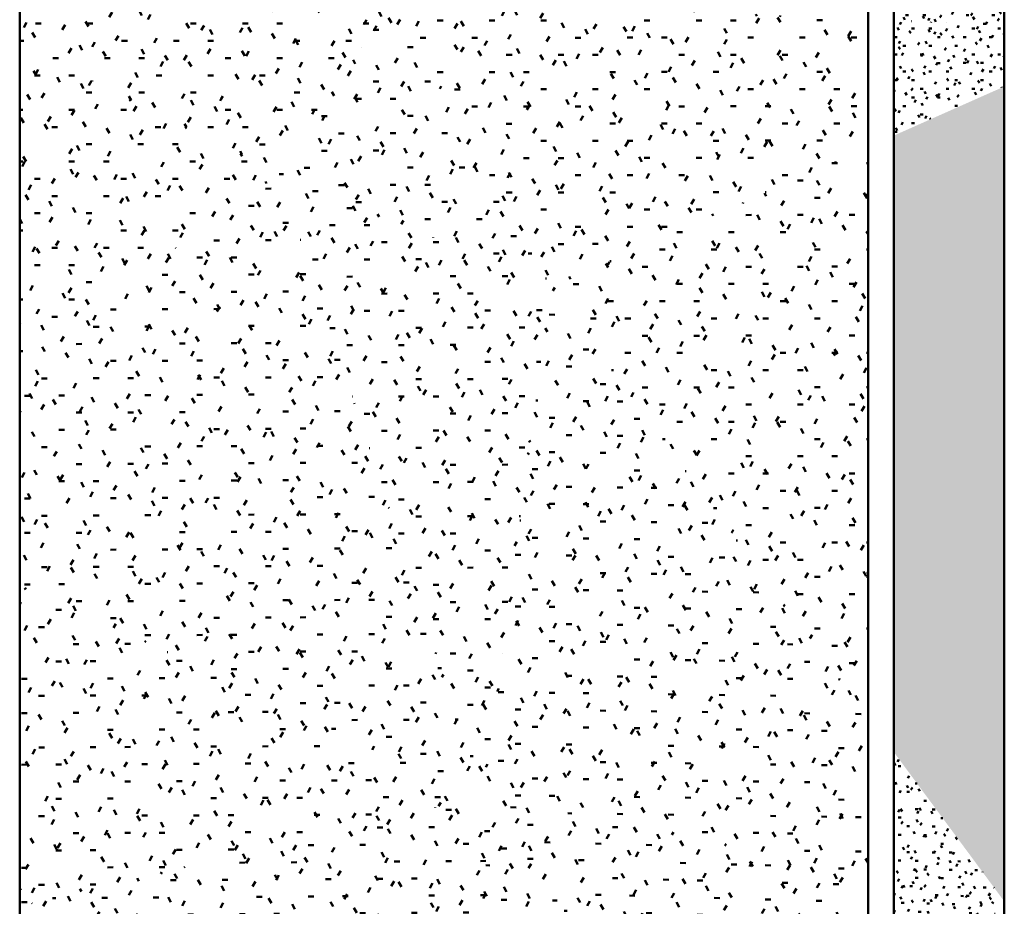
# Model space of a CAD drawing. Header units: millimetres. Extents: x -44271 to 51900, y -56710 to 25730.
# Tile 14 of 61: x -20922 to -15122, y -36189 to -30965. Entities that reach past the tile are written whole.
import ezdxf

# ---------------------------------------------------------------- set-up
doc = ezdxf.new("R2010")
doc.units = ezdxf.units.MM
doc.layers.add('A-DETL-MBND', color=5, linetype='Continuous', lineweight=50)

msp = doc.modelspace()

# ---------------------------------------------------------------- hatches: boundary and pattern name
at = {"layer": 'A-DETL-MBND'}
h = msp.add_hatch(dxfattribs=at)
h.set_pattern_fill('FP_376', color=256, style=0, pattern_type=2)
h.set_pattern_definition([(359.99609, (-7.797, -1.82), (203.170466, 50.786135), [16.762, -135.616, 16.762, -948.297]), (359.99609, (-7.797, -1.82), (203.170466, 50.786135), [-169.139, -135.616, 16.762, -287.994, -507.926]), (359.99609, (-7.797, -1.82), (203.170466, 50.786135), [-609.511, 16.762, -135.616, 16.762, -338.786]), (359.99609, (-7.797, -1.82), (203.170466, 50.786135), [-778.65, -84.824, 16.762, -237.201]), (119.996, (68.39, 23.576), (-145.574016, 150.58396), [16.764, -135.634, 16.764, -948.424]), (119.996, (68.39, 23.576), (-145.574016, 150.58396), [-169.162, -135.634, 16.764, -288.032, -507.993]), (119.996, (68.39, 23.576), (-145.574016, 150.58396), [-609.592, 16.764, -135.634, 16.764, -338.832]), (119.996, (68.39, 23.576), (-145.574016, 150.58396), [-778.754, -84.835, 16.764, -237.233]), (240.002, (93.79, 125.173), (-57.598844, -201.37031), [16.763, -135.626, -965.13]), (240.002, (93.79, 125.173), (-57.598844, -201.37031), [-152.389, 16.763, -135.626, -812.741]), (240.002, (93.79, 125.173), (-57.598844, -201.37031), [-304.778, 16.763, -288.015, -507.963]), (240.002, (93.79, 125.173), (-57.598844, -201.37031), [-609.556, 16.763, -135.626, -355.574]), (240.002, (93.79, 125.173), (-57.598844, -201.37031), [-761.945, 16.763, -84.83, -253.982]), (240.002, (93.79, 125.173), (-57.598844, -201.37031), [-863.538, 16.763, -237.219])])
h.paths.add_polyline_path([(-15121.6, -30996), (-15121.6, -27570.2), (-15771.6, -28161.4), (-15771.6, -30967.9)])
h = msp.add_hatch(dxfattribs=at)
h.set_pattern_fill('FP_600', color=256, style=0, pattern_type=2)
h.set_pattern_definition([(0.00263, (-4.65, 0.65), (406.33334, 101.61865), [33.523, -271.228, 33.523, -1896.562]), (0.00263, (-4.65, 0.65), (406.33334, 101.61865), [-338.273, -271.228, 33.523, -575.978, -1015.834]), (0.00263, (-4.65, 0.65), (406.33334, 101.61865), [-1219.001, 33.523, -271.228, 33.523, -677.561]), (0.00263, (-4.65, 0.65), (406.33334, 101.61865), [-1557.274, -169.644, 33.523, -474.395]), (119.997, (147.73, 51.46), (-291.1419, 301.1371), [33.526, -271.255, -1930.278]), (119.997, (147.73, 51.46), (-291.1419, 301.1371), [-304.781, 33.526, -271.255, -1625.497]), (119.997, (147.73, 51.46), (-291.1419, 301.1371), [-609.562, 33.526, -576.036, -1015.936]), (119.997, (147.73, 51.46), (-291.1419, 301.1371), [-1219.123, 33.526, -271.255, -711.155]), (119.997, (147.73, 51.46), (-291.1419, 301.1371), [-1523.904, 33.526, -169.661, -507.968]), (119.997, (147.73, 51.46), (-291.1419, 301.1371), [-1727.091, 33.526, -474.442]), (240.005, (198.52, 254.66), (-115.19066, -402.757), [33.527, -271.266, -1930.355]), (240.005, (198.52, 254.66), (-115.19066, -402.757), [-304.793, 33.527, -271.266, -1625.562]), (240.005, (198.52, 254.66), (-115.19066, -402.757), [-609.586, 33.527, -576.059, -1015.976]), (240.005, (198.52, 254.66), (-115.19066, -402.757), [-1219.171, 33.527, -271.266, -711.183]), (240.005, (198.52, 254.66), (-115.19066, -402.757), [-1523.964, 33.527, -169.668, -507.988]), (240.005, (198.52, 254.66), (-115.19066, -402.757), [-1727.16, 33.527, -474.461])])
h.paths.add_polyline_path([(-19397, -31861.4), (-18717.1, -30840.3), (-20921.6, -29045.7), (-20921.6, -29915.7), (-20113.4, -30947.1)])
h = msp.add_hatch(dxfattribs=at)
h.set_pattern_fill('FP_602', color=256, style=0, pattern_type=2)
h.set_pattern_definition([(0.0027, (-4.55, 0.66), (406.33423, 101.61908), [33.523, -271.228, 33.523, -1896.565]), (0.0027, (-4.55, 0.66), (406.33423, 101.61908), [-338.273, -271.228, 33.523, -575.979, -1015.836]), (0.0027, (-4.55, 0.66), (406.33423, 101.61908), [-1219.003, 33.523, -271.228, 33.523, -677.562]), (0.0027, (-4.55, 0.66), (406.33423, 101.61908), [-1557.276, -169.645, 33.523, -474.395]), (119.997, (147.82, 51.47), (-291.14275, 301.1366), [33.526, -271.255, -1930.278]), (119.997, (147.82, 51.47), (-291.14275, 301.1366), [-304.781, 33.526, -271.255, -1625.497]), (119.997, (147.82, 51.47), (-291.14275, 301.1366), [-609.561, 33.526, -576.036, -1015.936]), (119.997, (147.82, 51.47), (-291.14275, 301.1366), [-1219.123, 33.526, -271.255, -711.155]), (119.997, (147.82, 51.47), (-291.14275, 301.1366), [-1523.904, 33.526, -169.661, -507.968]), (119.997, (147.82, 51.47), (-291.14275, 301.1366), [-1727.091, 33.526, -474.442]), (240.005, (198.62, 254.67), (-115.1898, -402.7575), [33.527, -271.266, -1930.356]), (240.005, (198.62, 254.67), (-115.1898, -402.7575), [-304.793, 33.527, -271.266, -1625.563]), (240.005, (198.62, 254.67), (-115.1898, -402.7575), [-609.586, 33.527, -576.059, -1015.977]), (240.005, (198.62, 254.67), (-115.1898, -402.7575), [-1219.172, 33.527, -271.266, -711.184]), (240.005, (198.62, 254.67), (-115.1898, -402.7575), [-1523.965, 33.527, -169.668, -507.988]), (240.005, (198.62, 254.67), (-115.1898, -402.7575), [-1727.161, 33.527, -474.461])])
h.paths.add_polyline_path([(-19397, -31861.4), (-20921.6, -29915.7), (-20921.6, -31119.2), (-20228.7, -31456.5)])
h = msp.add_hatch(dxfattribs=at)
h.set_pattern_fill('FP_611', color=256, style=0, pattern_type=2)
h.set_pattern_definition([(0.16906, (23.77, -19.6), (405.6748, 102.67345), [33.468, -270.789, -1926.963]), (0.16906, (23.77, -19.6), (405.6748, 102.67345), [-304.257, 33.468, -270.789, -1622.706]), (0.16906, (23.77, -19.6), (405.6748, 102.67345), [-608.515, 33.468, -575.046, -1014.191]), (0.16906, (23.77, -19.6), (405.6748, 102.67345), [-1217.03, 33.468, -270.789, -709.934]), (0.16906, (23.77, -19.6), (405.6748, 102.67345), [-1521.287, 33.468, -169.37, -507.096]), (0.16906, (23.77, -19.6), (405.6748, 102.67345), [-1724.125, 33.468, -473.627]), (120.028, (175.9, 31.59), (-290.66775, 299.92936), [33.44, -270.557, 33.44, -1891.875]), (120.028, (175.9, 31.59), (-290.66775, 299.92936), [-337.437, -270.557, 33.44, -574.554, -1013.323]), (120.028, (175.9, 31.59), (-290.66775, 299.92936), [-1215.988, 33.44, -270.557, 33.44, -675.887]), (120.028, (175.9, 31.59), (-290.66775, 299.92936), [-1553.425, -169.225, 33.44, -473.222]), (240.056, (226.6, 234.69), (-115.00772, -402.60128), [33.525, -271.249, -1930.239]), (240.056, (226.6, 234.69), (-115.00772, -402.60128), [-304.775, 33.525, -271.249, -1625.465]), (240.056, (226.6, 234.69), (-115.00772, -402.60128), [-609.549, 33.525, -576.024, -1015.916]), (240.056, (226.6, 234.69), (-115.00772, -402.60128), [-1219.099, 33.525, -271.249, -711.141]), (240.056, (226.6, 234.69), (-115.00772, -402.60128), [-1523.873, 33.525, -169.658, -507.958]), (240.056, (226.6, 234.69), (-115.00772, -402.60128), [-1727.056, 33.525, -474.433])])
h.paths.add_polyline_path([(-17794.2, -32545.8), (-18717.1, -30840.3), (-19397, -31861.4), (-17796.6, -32544.8)])
h = msp.add_hatch(dxfattribs=at)
h.set_pattern_fill('FP_610', color=256, style=0, pattern_type=2)
h.set_pattern_definition([(0.05814, (27.75, -150.41), (406.36198, 101.7324), [33.525, -271.247, -1930.22]), (0.05814, (27.75, -150.41), (406.36198, 101.7324), [-304.772, 33.525, -271.247, -1625.449]), (0.05814, (27.75, -150.41), (406.36198, 101.7324), [-609.543, 33.525, -576.018, -1015.905]), (0.05814, (27.75, -150.41), (406.36198, 101.7324), [-1219.087, 33.525, -271.247, -711.134]), (0.05814, (27.75, -150.41), (406.36198, 101.7324), [-1523.858, 33.525, -169.656, -507.953]), (0.05814, (27.75, -150.41), (406.36198, 101.7324), [-1727.039, 33.525, -474.428]), (120.081, (180.13, -99.6), (-291.16205, 300.02698), [33.443, -270.586, -1925.521]), (120.081, (180.13, -99.6), (-291.16205, 300.02698), [-304.03, 33.443, -270.586, -1621.492]), (120.081, (180.13, -99.6), (-291.16205, 300.02698), [-608.059, 33.443, -574.616, -1013.432]), (120.081, (180.13, -99.6), (-291.16205, 300.02698), [-1216.119, 33.443, -270.586, -709.403]), (120.081, (180.13, -99.6), (-291.16205, 300.02698), [-1520.148, 33.443, -169.243, -506.716]), (120.081, (180.13, -99.6), (-291.16205, 300.02698), [-1722.835, 33.443, -473.273]), (239.948, (230.93, 103.09), (-115.20415, -401.7594), [33.473, -270.825, -1927.216]), (239.948, (230.93, 103.09), (-115.20415, -401.7594), [-304.297, 33.473, -270.825, -1622.919]), (239.948, (230.93, 103.09), (-115.20415, -401.7594), [-608.595, 33.473, -575.122, -1014.324]), (239.948, (230.93, 103.09), (-115.20415, -401.7594), [-1217.189, 33.473, -270.825, -710.027]), (239.948, (230.93, 103.09), (-115.20415, -401.7594), [-1521.487, 33.473, -169.392, -507.162]), (239.948, (230.93, 103.09), (-115.20415, -401.7594), [-1724.351, 33.473, -473.689])])
h.paths.add_polyline_path([(-17794.2, -32545.8), (-15924.3, -31715), (-15924.3, -30961.3), (-18717.1, -30840.3), (-17797.2, -32540.4)])
h = msp.add_hatch(dxfattribs=at)
h.set_pattern_fill('FP_372', color=256, style=0, pattern_type=2)
h.set_pattern_definition([(0.05814, (27.62, -149.71), (203.18049, 50.8662), [16.762, -135.623, 16.762, -948.348]), (0.05814, (27.62, -149.71), (203.18049, 50.8662), [-169.148, -135.623, 16.762, -288.009, -507.953]), (0.05814, (27.62, -149.71), (203.18049, 50.8662), [-609.543, 16.762, -135.623, 16.762, -338.804]), (0.05814, (27.62, -149.71), (203.18049, 50.8662), [-778.692, -84.828, 16.762, -237.214]), (120.081, (103.81, -124.304), (-145.581456, 150.01324), [16.722, -135.293, -962.761]), (120.081, (103.81, -124.304), (-145.581456, 150.01324), [-152.015, 16.722, -135.293, -810.746]), (120.081, (103.81, -124.304), (-145.581456, 150.01324), [-304.03, 16.722, -287.308, -506.716]), (120.081, (103.81, -124.304), (-145.581456, 150.01324), [-608.059, 16.722, -135.293, -354.701]), (120.081, (103.81, -124.304), (-145.581456, 150.01324), [-760.074, 16.722, -84.622, -253.358]), (120.081, (103.81, -124.304), (-145.581456, 150.01324), [-861.417, 16.722, -236.636]), (239.948, (129.21, -22.96), (-57.60207, -200.87971), [16.736, -135.412, -963.608]), (239.948, (129.21, -22.96), (-57.60207, -200.87971), [-152.149, 16.736, -135.412, -811.46]), (239.948, (129.21, -22.96), (-57.60207, -200.87971), [-304.297, 16.736, -287.561, -507.162]), (239.948, (129.21, -22.96), (-57.60207, -200.87971), [-608.595, 16.736, -135.412, -355.014]), (239.948, (129.21, -22.96), (-57.60207, -200.87971), [-760.743, 16.736, -84.696, -253.581]), (239.948, (129.21, -22.96), (-57.60207, -200.87971), [-862.176, 16.736, -236.845])])
h.paths.add_polyline_path([(-15771.6, -31647.2), (-15121.6, -31358.4), (-15121.6, -30996), (-15771.6, -30967.9), (-15771.6, -30996)])
h = msp.add_hatch(dxfattribs=at)
h.set_pattern_fill('FP_598', color=256, style=0, pattern_type=2)
h.set_pattern_definition([(359.99475, (-11.48, -2.31), (406.3073, 101.56177), [33.52, -271.21, -1929.961]), (359.99475, (-11.48, -2.31), (406.3073, 101.56177), [-304.731, 33.52, -271.21, -1625.23]), (359.99475, (-11.48, -2.31), (406.3073, 101.56177), [-609.461, 33.52, -575.941, -1015.769]), (359.99475, (-11.48, -2.31), (406.3073, 101.56177), [-1218.922, 33.52, -271.21, -711.038]), (359.99475, (-11.48, -2.31), (406.3073, 101.56177), [-1523.653, 33.52, -169.633, -507.884]), (359.99475, (-11.48, -2.31), (406.3073, 101.56177), [-1726.807, 33.52, -474.364]), (119.993, (140.88, 48.47), (-291.12033, 301.1785), [33.527, -271.265, -1930.353]), (119.993, (140.88, 48.47), (-291.12033, 301.1785), [-304.793, 33.527, -271.265, -1625.561]), (119.993, (140.88, 48.47), (-291.12033, 301.1785), [-609.585, 33.527, -576.058, -1015.975]), (119.993, (140.88, 48.47), (-291.12033, 301.1785), [-1219.171, 33.527, -271.265, -711.183]), (119.993, (140.88, 48.47), (-291.12033, 301.1785), [-1523.963, 33.527, -169.668, -507.988]), (119.993, (140.88, 48.47), (-291.12033, 301.1785), [-1727.158, 33.527, -474.461]), (240.004, (191.67, 251.67), (-115.18683, -402.73818), [33.525, -271.244, -1930.2]), (240.004, (191.67, 251.67), (-115.18683, -402.73818), [-304.768, 33.525, -271.244, -1625.432]), (240.004, (191.67, 251.67), (-115.18683, -402.73818), [-609.537, 33.525, -576.012, -1015.895]), (240.004, (191.67, 251.67), (-115.18683, -402.73818), [-1219.074, 33.525, -271.244, -711.126]), (240.004, (191.67, 251.67), (-115.18683, -402.73818), [-1523.842, 33.525, -169.654, -507.947]), (240.004, (191.67, 251.67), (-115.18683, -402.73818), [-1727.021, 33.525, -474.423])])
h.paths.add_polyline_path([(-20921.6, -32991.8), (-19397, -31861.4), (-20921.6, -31119.2), (-20921.6, -31861.4)])
h = msp.add_hatch(dxfattribs=at)
h.set_pattern_fill('FP_373', color=256, style=0, pattern_type=2)
h.set_pattern_definition([(0.03661, (10.15, -7.67), (203.11451, 50.917793), [16.757, -135.579, 16.757, -948.035]), (0.03661, (10.15, -7.67), (203.11451, 50.917793), [-169.093, -135.579, 16.757, -287.914, -507.785]), (0.03661, (10.15, -7.67), (203.11451, 50.917793), [-609.343, 16.757, -135.579, 16.757, -338.693]), (0.03661, (10.15, -7.67), (203.11451, 50.917793), [-778.435, -84.8, 16.757, -237.136]), (120.005, (86.32, 17.773), (-145.53339, 150.445785), [16.755, -135.56, 16.755, -947.902]), (120.005, (86.32, 17.773), (-145.53339, 150.445785), [-169.069, -135.56, 16.755, -287.874, -507.714]), (120.005, (86.32, 17.773), (-145.53339, 150.445785), [-609.257, 16.755, -135.56, 16.755, -338.645]), (120.005, (86.32, 17.773), (-145.53339, 150.445785), [-778.325, -84.788, 16.755, -237.102]), (240.014, (111.71, 119.364), (-57.58029, -201.36528), [16.764, -135.635, -965.19]), (240.014, (111.71, 119.364), (-57.58029, -201.36528), [-152.398, 16.764, -135.635, -812.792]), (240.014, (111.71, 119.364), (-57.58029, -201.36528), [-304.797, 16.764, -288.033, -507.995]), (240.014, (111.71, 119.364), (-57.58029, -201.36528), [-609.594, 16.764, -135.635, -355.596]), (240.014, (111.71, 119.364), (-57.58029, -201.36528), [-761.992, 16.764, -84.835, -253.997]), (240.014, (111.71, 119.364), (-57.58029, -201.36528), [-863.591, 16.764, -237.234])])
h.paths.add_polyline_path([(-15121.6, -36160.6), (-15121.6, -31358.4), (-15771.6, -31647.2), (-15771.6, -35281.5), (-15166.7, -36099.6)])
h = msp.add_hatch(dxfattribs=at)
h.set_pattern_fill('FP_612', color=256, style=0, pattern_type=2)
h.set_pattern_definition([(0.0366, (9.88, -7.46), (406.22801, 101.83459), [33.514, -271.157, 33.514, -1896.071]), (0.0366, (9.88, -7.46), (406.22801, 101.83459), [-338.185, -271.157, 33.514, -575.829, -1015.571]), (0.0366, (9.88, -7.46), (406.22801, 101.83459), [-1218.685, 33.514, -271.157, 33.514, -677.386]), (0.0366, (9.88, -7.46), (406.22801, 101.83459), [-1556.87, -169.6, 33.514, -474.272]), (120.005, (162.21, 43.42), (-291.06728, 300.89244), [33.509, -271.119, -1929.313]), (120.005, (162.21, 43.42), (-291.06728, 300.89244), [-304.628, 33.509, -271.119, -1624.684]), (120.005, (162.21, 43.42), (-291.06728, 300.89244), [-609.257, 33.509, -575.748, -1015.428]), (120.005, (162.21, 43.42), (-291.06728, 300.89244), [-1218.513, 33.509, -271.119, -710.799]), (120.005, (162.21, 43.42), (-291.06728, 300.89244), [-1523.142, 33.509, -169.576, -507.714]), (120.005, (162.21, 43.42), (-291.06728, 300.89244), [-1726.227, 33.509, -474.205]), (240.014, (212.99, 246.61), (-115.16007, -402.7297), [33.528, -271.269, -1930.38]), (240.014, (212.99, 246.61), (-115.16007, -402.7297), [-304.797, 33.528, -271.269, -1625.584]), (240.014, (212.99, 246.61), (-115.16007, -402.7297), [-609.594, 33.528, -576.066, -1015.99]), (240.014, (212.99, 246.61), (-115.16007, -402.7297), [-1219.188, 33.528, -271.269, -711.193]), (240.014, (212.99, 246.61), (-115.16007, -402.7297), [-1523.985, 33.528, -169.67, -507.995]), (240.014, (212.99, 246.61), (-115.16007, -402.7297), [-1727.183, 33.528, -474.467])])
h.paths.add_polyline_path([(-15924.3, -35074.9), (-15924.3, -31715), (-17794.2, -32545.8), (-17792.1, -32548.6)])
h = msp.add_hatch(dxfattribs=at)
h.set_pattern_fill('FP_596', color=256, style=0, pattern_type=2)
h.set_pattern_definition([(0.28862, (110.87, -222.32), (405.89065, 103.12992), [33.486, -270.935, -1928.004]), (0.28862, (110.87, -222.32), (405.89065, 103.12992), [-304.422, 33.486, -270.935, -1623.583]), (0.28862, (110.87, -222.32), (405.89065, 103.12992), [-608.843, 33.486, -575.357, -1014.739]), (0.28862, (110.87, -222.32), (405.89065, 103.12992), [-1217.687, 33.486, -270.935, -710.317]), (0.28862, (110.87, -222.32), (405.89065, 103.12992), [-1522.109, 33.486, -169.461, -507.37]), (0.28862, (110.87, -222.32), (405.89065, 103.12992), [-1725.056, 33.486, -473.883]), (120.168, (263.08, -171.01), (-290.82459, 298.16108), [33.317, -269.567, -1918.267]), (120.168, (263.08, -171.01), (-290.82459, 298.16108), [-302.884, 33.317, -269.567, -1615.383]), (120.168, (263.08, -171.01), (-290.82459, 298.16108), [-605.768, 33.317, -572.451, -1009.614]), (120.168, (263.08, -171.01), (-290.82459, 298.16108), [-1211.537, 33.317, -269.567, -706.73]), (120.168, (263.08, -171.01), (-290.82459, 298.16108), [-1514.421, 33.317, -168.606, -504.807]), (120.168, (263.08, -171.01), (-290.82459, 298.16108), [-1716.344, 33.317, -471.49]), (239.978, (313.81, 31.42), (-115.06416, -401.29392), [33.463, -270.748, -1926.67]), (239.978, (313.81, 31.42), (-115.06416, -401.29392), [-304.211, 33.463, -270.748, -1622.459]), (239.978, (313.81, 31.42), (-115.06416, -401.29392), [-608.422, 33.463, -574.959, -1014.037]), (239.978, (313.81, 31.42), (-115.06416, -401.29392), [-1216.844, 33.463, -270.748, -709.826]), (239.978, (313.81, 31.42), (-115.06416, -401.29392), [-1521.055, 33.463, -169.344, -507.018]), (239.978, (313.81, 31.42), (-115.06416, -401.29392), [-1723.862, 33.463, -473.555])])
h.paths.add_polyline_path([(-18191, -35537.4), (-19397, -31861.4), (-20921.6, -32991.8), (-20921.6, -34298.3), (-18193.9, -35536.1)])
h = msp.add_hatch(dxfattribs=at)
h.set_pattern_fill('FP_615', color=256, style=0, pattern_type=2)
h.set_pattern_definition([(0.21464, (94.2, -278.35), (406.14265, 102.5572), [33.507, -271.102, -1929.191]), (0.21464, (94.2, -278.35), (406.14265, 102.5572), [-304.609, 33.507, -271.102, -1624.582]), (0.21464, (94.2, -278.35), (406.14265, 102.5572), [-609.218, 33.507, -575.711, -1015.364]), (0.21464, (94.2, -278.35), (406.14265, 102.5572), [-1218.436, 33.507, -271.102, -710.755]), (0.21464, (94.2, -278.35), (406.14265, 102.5572), [-1523.045, 33.507, -169.566, -507.682]), (0.21464, (94.2, -278.35), (406.14265, 102.5572), [-1726.118, 33.507, -474.175]), (120.177, (246.51, -227.26), (-291.0052, 298.38926), [33.329, -269.661, -1918.939]), (120.177, (246.51, -227.26), (-291.0052, 298.38926), [-302.99, 33.329, -269.661, -1615.949]), (120.177, (246.51, -227.26), (-291.0052, 298.38926), [-605.981, 33.329, -572.652, -1009.968]), (120.177, (246.51, -227.26), (-291.0052, 298.38926), [-1211.961, 33.329, -269.661, -706.977]), (120.177, (246.51, -227.26), (-291.0052, 298.38926), [-1514.952, 33.329, -168.665, -504.984]), (120.177, (246.51, -227.26), (-291.0052, 298.38926), [-1716.945, 33.329, -471.655]), (239.931, (297.28, -25), (-115.1422, -400.9473), [33.438, -270.54, -1925.19]), (239.931, (297.28, -25), (-115.1422, -400.9473), [-303.977, 33.438, -270.54, -1621.213]), (239.931, (297.28, -25), (-115.1422, -400.9473), [-607.955, 33.438, -574.517, -1013.258]), (239.931, (297.28, -25), (-115.1422, -400.9473), [-1215.91, 33.438, -270.54, -709.281]), (239.931, (297.28, -25), (-115.1422, -400.9473), [-1519.887, 33.438, -169.214, -506.629]), (239.931, (297.28, -25), (-115.1422, -400.9473), [-1722.538, 33.438, -473.191])])
h.paths.add_polyline_path([(-18191, -35537.4), (-17794.2, -32545.8), (-19397, -31861.4), (-18194.8, -35525.8)])
h = msp.add_hatch(dxfattribs=at)
h.set_pattern_fill('FP_614', color=256, style=0, pattern_type=2)
h.set_pattern_definition([(359.25385, (-862.67, -411.52), (400.96295, 96.06164), [33.082, -267.666, -1904.738]), (359.25385, (-862.67, -411.52), (400.96295, 96.06164), [-300.748, 33.082, -267.666, -1603.99]), (359.25385, (-862.67, -411.52), (400.96295, 96.06164), [-601.496, 33.082, -568.414, -1002.494]), (359.25385, (-862.67, -411.52), (400.96295, 96.06164), [-1202.992, 33.082, -267.666, -701.746]), (359.25385, (-862.67, -411.52), (400.96295, 96.06164), [-1503.74, 33.082, -167.416, -501.247]), (359.25385, (-862.67, -411.52), (400.96295, 96.06164), [-1704.239, 33.082, -468.165]), (119.561, (-712.31, -362.835), (-287.2915, 303.9588), [33.525, -271.249, -1930.237]), (119.561, (-712.31, -362.835), (-287.2915, 303.9588), [-304.774, 33.525, -271.249, -1625.463]), (119.561, (-712.31, -362.835), (-287.2915, 303.9588), [-609.549, 33.525, -576.023, -1015.914]), (119.561, (-712.31, -362.835), (-287.2915, 303.9588), [-1219.097, 33.525, -271.249, -711.14]), (119.561, (-712.31, -362.835), (-287.2915, 303.9588), [-1523.871, 33.525, -169.658, -507.957]), (119.561, (-712.31, -362.835), (-287.2915, 303.9588), [-1727.054, 33.525, -474.432]), (240.071, (-662.19, -160.92), (-113.67403, -400.0188), [33.151, -268.223, -1908.701]), (240.071, (-662.19, -160.92), (-113.67403, -400.0188), [-301.374, 33.151, -268.223, -1607.327]), (240.071, (-662.19, -160.92), (-113.67403, -400.0188), [-602.748, 33.151, -569.596, -1004.579]), (240.071, (-662.19, -160.92), (-113.67403, -400.0188), [-1205.495, 33.151, -268.223, -703.206]), (240.071, (-662.19, -160.92), (-113.67403, -400.0188), [-1506.869, 33.151, -167.765, -502.29]), (240.071, (-662.19, -160.92), (-113.67403, -400.0188), [-1707.785, 33.151, -469.139])])
h.paths.add_polyline_path([(-15924.3, -36009.5), (-15924.3, -35074.9), (-17794.2, -32545.8), (-18191, -35537.4), (-16793.2, -35828.5)])
h = msp.add_hatch(dxfattribs=at)
h.set_pattern_fill('FP_604', color=256, style=0, pattern_type=2)
h.set_pattern_definition([(0.27703, (84.25, -120.43), (405.71472, 103.20986), [33.472, -270.818, -1927.166]), (0.27703, (84.25, -120.43), (405.71472, 103.20986), [-304.289, 33.472, -270.818, -1622.877]), (0.27703, (84.25, -120.43), (405.71472, 103.20986), [-608.579, 33.472, -575.107, -1014.298]), (0.27703, (84.25, -120.43), (405.71472, 103.20986), [-1217.158, 33.472, -270.818, -710.009]), (0.27703, (84.25, -120.43), (405.71472, 103.20986), [-1521.447, 33.472, -169.388, -507.149]), (0.27703, (84.25, -120.43), (405.71472, 103.20986), [-1724.307, 33.472, -473.677]), (120.114, (236.39, -69.07), (-290.69812, 298.7037), [33.357, -269.887, -1920.543]), (120.114, (236.39, -69.07), (-290.69812, 298.7037), [-303.244, 33.357, -269.887, -1617.299]), (120.114, (236.39, -69.07), (-290.69812, 298.7037), [-606.487, 33.357, -573.13, -1010.812]), (120.114, (236.39, -69.07), (-290.69812, 298.7037), [-1212.974, 33.357, -269.887, -707.568]), (120.114, (236.39, -69.07), (-290.69812, 298.7037), [-1516.218, 33.357, -168.806, -505.406]), (120.114, (236.39, -69.07), (-290.69812, 298.7037), [-1718.38, 33.357, -472.049]), (240.025, (287.1, 133.67), (-115.01849, -401.91381), [33.497, -271.02, -1928.609]), (240.025, (287.1, 133.67), (-115.01849, -401.91381), [-304.517, 33.497, -271.02, -1624.092]), (240.025, (287.1, 133.67), (-115.01849, -401.91381), [-609.034, 33.497, -575.537, -1015.057]), (240.025, (287.1, 133.67), (-115.01849, -401.91381), [-1218.069, 33.497, -271.02, -710.54]), (240.025, (287.1, 133.67), (-115.01849, -401.91381), [-1522.586, 33.497, -169.515, -507.529]), (240.025, (287.1, 133.67), (-115.01849, -401.91381), [-1725.597, 33.497, -474.032])])
h.paths.add_polyline_path([(-20921.6, -36188.1), (-18191, -35537.4), (-20921.6, -34298.3), (-20921.6, -36099.6)])
h = msp.add_hatch(dxfattribs=at)
h.set_pattern_fill('FP_375', color=256, style=0, pattern_type=2)
h.set_pattern_definition([(359.25385, (-861.15, -410.79), (200.48148, 48.03132), [16.541, -133.833, -952.369]), (359.25385, (-861.15, -410.79), (200.48148, 48.03132), [-150.374, 16.541, -133.833, -801.995]), (359.25385, (-861.15, -410.79), (200.48148, 48.03132), [-300.748, 16.541, -284.207, -501.247]), (359.25385, (-861.15, -410.79), (200.48148, 48.03132), [-601.496, 16.541, -133.833, -350.873]), (359.25385, (-861.15, -410.79), (200.48148, 48.03132), [-751.87, 16.541, -83.708, -250.623]), (359.25385, (-861.15, -410.79), (200.48148, 48.03132), [-852.12, 16.541, -234.082]), (119.561, (-785.97, -386.45), (-143.64619, 151.97915), [16.763, -135.625, -965.118]), (119.561, (-785.97, -386.45), (-143.64619, 151.97915), [-152.387, 16.763, -135.625, -812.731]), (119.561, (-785.97, -386.45), (-143.64619, 151.97915), [-304.774, 16.763, -288.012, -507.957]), (119.561, (-785.97, -386.45), (-143.64619, 151.97915), [-609.549, 16.763, -135.625, -355.57]), (119.561, (-785.97, -386.45), (-143.64619, 151.97915), [-761.936, 16.763, -84.829, -253.979]), (119.561, (-785.97, -386.45), (-143.64619, 151.97915), [-863.527, 16.763, -237.216]), (240.071, (-760.91, -285.493), (-56.836334, -200.00921), [16.576, -134.111, -954.35]), (240.071, (-760.91, -285.493), (-56.836334, -200.00921), [-150.687, 16.576, -134.111, -803.663]), (240.071, (-760.91, -285.493), (-56.836334, -200.00921), [-301.374, 16.576, -284.798, -502.29]), (240.071, (-760.91, -285.493), (-56.836334, -200.00921), [-602.748, 16.576, -134.111, -351.603]), (240.071, (-760.91, -285.493), (-56.836334, -200.00921), [-753.435, 16.576, -83.882, -251.145]), (240.071, (-760.91, -285.493), (-56.836334, -200.00921), [-853.892, 16.576, -234.569])])
h.paths.add_polyline_path([(-15121.6, -36176.6), (-15121.6, -36160.6), (-15771.6, -35281.5), (-15771.6, -36041.3), (-15198.5, -36160.6)])
h = msp.add_hatch(dxfattribs=at)
h.set_pattern_fill('FP_617', color=256, style=0, pattern_type=2)
h.set_pattern_definition([(0.3988, (143.64, -243.18), (405.56719, 103.8224), [33.46, -270.723, 33.46, -1893.031]), (0.3988, (143.64, -243.18), (405.56719, 103.8224), [-337.643, -270.723, 33.46, -574.905, -1013.942]), (0.3988, (143.64, -243.18), (405.56719, 103.8224), [-1216.731, 33.46, -270.723, 33.46, -676.3]), (0.3988, (143.64, -243.18), (405.56719, 103.8224), [-1554.374, -169.328, 33.46, -473.511]), (120.197, (295.73, -191.62), (-290.59227, 297.34942), [33.262, -269.116, 33.262, -1881.799]), (120.197, (295.73, -191.62), (-290.59227, 297.34942), [-335.64, -269.116, 33.262, -571.494, -1007.926]), (120.197, (295.73, -191.62), (-290.59227, 297.34942), [-1209.512, 33.262, -269.116, 33.262, -672.287]), (120.197, (295.73, -191.62), (-290.59227, 297.34942), [-1545.151, -168.324, 33.262, -470.702]), (240.004, (346.42, 10.73), (-114.97382, -401.17303), [33.463, -270.747, -1926.661]), (240.004, (346.42, 10.73), (-114.97382, -401.17303), [-304.21, 33.463, -270.747, -1622.452]), (240.004, (346.42, 10.73), (-114.97382, -401.17303), [-608.419, 33.463, -574.956, -1014.032]), (240.004, (346.42, 10.73), (-114.97382, -401.17303), [-1216.839, 33.463, -270.747, -709.823]), (240.004, (346.42, 10.73), (-114.97382, -401.17303), [-1521.048, 33.463, -169.343, -507.016]), (240.004, (346.42, 10.73), (-114.97382, -401.17303), [-1723.855, 33.463, -473.553])])
h.paths.add_polyline_path([(-18118.1, -37437.6), (-18191, -35537.4), (-20921.6, -36188.1), (-20921.6, -37092.1), (-18123.3, -37436.9)])
h = msp.add_hatch(dxfattribs=at)
h.set_pattern_fill('FP_605', color=256, style=0, pattern_type=2)
h.set_pattern_definition([(359.156, (-749.58, -682.39), (403.15174, 94.97693), [33.264, -269.133, -1915.176]), (359.156, (-749.58, -682.39), (403.15174, 94.97693), [-302.396, 33.264, -269.133, -1612.78]), (359.156, (-749.58, -682.39), (403.15174, 94.97693), [-604.792, 33.264, -571.529, -1007.987]), (359.156, (-749.58, -682.39), (403.15174, 94.97693), [-1209.585, 33.264, -269.133, -705.591]), (359.156, (-749.58, -682.39), (403.15174, 94.97693), [-1511.981, 33.264, -168.334, -503.994]), (359.156, (-749.58, -682.39), (403.15174, 94.97693), [-1713.579, 33.264, -470.73]), (119.759, (-598.39, -634.16), (-288.86025, 303.38216), [33.504, -271.08, -1929.033]), (119.759, (-598.39, -634.16), (-288.86025, 303.38216), [-304.584, 33.504, -271.08, -1624.449]), (119.759, (-598.39, -634.16), (-288.86025, 303.38216), [-609.168, 33.504, -575.664, -1015.281]), (119.759, (-598.39, -634.16), (-288.86025, 303.38216), [-1218.337, 33.504, -271.08, -710.697]), (119.759, (-598.39, -634.16), (-288.86025, 303.38216), [-1522.921, 33.504, -169.552, -507.64]), (119.759, (-598.39, -634.16), (-288.86025, 303.38216), [-1725.977, 33.504, -474.136]), (239.82, (-548, -433.07), (-114.2884, -398.35965), [33.08, -267.646, -1904.595]), (239.82, (-548, -433.07), (-114.2884, -398.35965), [-300.726, 33.08, -267.646, -1603.87]), (239.82, (-548, -433.07), (-114.2884, -398.35965), [-601.451, 33.08, -568.371, -1002.418]), (239.82, (-548, -433.07), (-114.2884, -398.35965), [-1202.902, 33.08, -267.646, -701.693]), (239.82, (-548, -433.07), (-114.2884, -398.35965), [-1503.628, 33.08, -167.404, -501.209]), (239.82, (-548, -433.07), (-114.2884, -398.35965), [-1704.111, 33.08, -468.129])])
h.paths.add_polyline_path([(-16793.2, -37525.7), (-18191, -35537.4), (-18118.1, -37437.6)])
h = msp.add_hatch(dxfattribs=at)
h.set_pattern_fill('FP_613', color=256, style=0, pattern_type=2)
h.set_pattern_definition([(358.437, (-1429.69, -1214.44), (400.02405, 89.5002), [33.014, -267.116, -1900.823]), (358.437, (-1429.69, -1214.44), (400.02405, 89.5002), [-300.13, 33.014, -267.116, -1600.693]), (358.437, (-1429.69, -1214.44), (400.02405, 89.5002), [-600.26, 33.014, -567.246, -1000.433]), (358.437, (-1429.69, -1214.44), (400.02405, 89.5002), [-1200.52, 33.014, -267.116, -700.303]), (358.437, (-1429.69, -1214.44), (400.02405, 89.5002), [-1500.65, 33.014, -167.072, -500.217]), (358.437, (-1429.69, -1214.44), (400.02405, 89.5002), [-1700.737, 33.014, -467.202]), (119.515, (-1279.68, -1168.325), (-286.6213, 305.46248), [33.495, -271.001, -1928.473]), (119.515, (-1279.68, -1168.325), (-286.6213, 305.46248), [-304.496, 33.495, -271.001, -1623.977]), (119.515, (-1279.68, -1168.325), (-286.6213, 305.46248), [-608.991, 33.495, -575.497, -1014.986]), (119.515, (-1279.68, -1168.325), (-286.6213, 305.46248), [-1217.983, 33.495, -271.001, -710.49]), (119.515, (-1279.68, -1168.325), (-286.6213, 305.46248), [-1522.479, 33.495, -169.503, -507.493]), (119.515, (-1279.68, -1168.325), (-286.6213, 305.46248), [-1725.476, 33.495, -473.998]), (239.708, (-1229.68, -968.86), (-113.40496, -394.9614), [32.714, -264.684, -1883.517]), (239.708, (-1229.68, -968.86), (-113.40496, -394.9614), [-297.397, 32.714, -264.684, -1586.119]), (239.708, (-1229.68, -968.86), (-113.40496, -394.9614), [-594.795, 32.714, -562.081, -991.325]), (239.708, (-1229.68, -968.86), (-113.40496, -394.9614), [-1189.589, 32.714, -264.684, -693.927]), (239.708, (-1229.68, -968.86), (-113.40496, -394.9614), [-1486.987, 32.714, -165.551, -495.662]), (239.708, (-1229.68, -968.86), (-113.40496, -394.9614), [-1685.252, 32.714, -462.949])])
h.paths.add_polyline_path([(-16793.2, -37525.7), (-15924.3, -36831.8), (-15924.3, -36009.5), (-18191, -35537.4), (-17795.8, -36099.6)])
h = msp.add_hatch(dxfattribs=at)
h.set_pattern_fill('FP_374', color=256, style=0, pattern_type=2)
h.set_pattern_definition([(358.437, (-1428.06, -1213.054), (200.012026, 44.7501), [16.507, -133.558, -950.412]), (358.437, (-1428.06, -1213.054), (200.012026, 44.7501), [-150.065, 16.507, -133.558, -800.347]), (358.437, (-1428.06, -1213.054), (200.012026, 44.7501), [-300.13, 16.507, -283.623, -500.217]), (358.437, (-1428.06, -1213.054), (200.012026, 44.7501), [-600.26, 16.507, -133.558, -350.152]), (358.437, (-1428.06, -1213.054), (200.012026, 44.7501), [-750.325, 16.507, -83.536, -250.108]), (358.437, (-1428.06, -1213.054), (200.012026, 44.7501), [-850.368, 16.507, -233.601]), (119.515, (-1353.056, -1189.997), (-143.31021, 152.731484), [16.747, -135.501, -964.236]), (119.515, (-1353.056, -1189.997), (-143.31021, 152.731484), [-152.248, 16.747, -135.501, -811.989]), (119.515, (-1353.056, -1189.997), (-143.31021, 152.731484), [-304.496, 16.747, -287.748, -507.493]), (119.515, (-1353.056, -1189.997), (-143.31021, 152.731484), [-608.991, 16.747, -135.501, -355.245]), (119.515, (-1353.056, -1189.997), (-143.31021, 152.731484), [-761.239, 16.747, -84.751, -253.746]), (119.515, (-1353.056, -1189.997), (-143.31021, 152.731484), [-862.738, 16.747, -236.999]), (239.708, (-1328.055, -1090.264), (-56.70248, -197.4807), [16.357, -132.342, -941.758]), (239.708, (-1328.055, -1090.264), (-56.70248, -197.4807), [-148.699, 16.357, -132.342, -793.06]), (239.708, (-1328.055, -1090.264), (-56.70248, -197.4807), [-297.397, 16.357, -281.041, -495.662]), (239.708, (-1328.055, -1090.264), (-56.70248, -197.4807), [-594.795, 16.357, -132.342, -346.964]), (239.708, (-1328.055, -1090.264), (-56.70248, -197.4807), [-743.493, 16.357, -82.776, -247.831]), (239.708, (-1328.055, -1090.264), (-56.70248, -197.4807), [-842.626, 16.357, -231.474])])
h.paths.add_polyline_path([(-15771.6, -36709.8), (-15121.6, -36190.7), (-15121.6, -36176.6), (-15771.6, -36041.3), (-15771.6, -36176.6)])

# ---------------------------------------------------------------- linework, layer by layer
for p, q in [((-20921.6, -25306.8), (-20921.6, -56709.5)), ((-15924.3, -56709.5), (-15924.3, -25306.8)), ((-15771.6, -25306.8), (-15771.6, -56709.5)), ((-15121.6, -56709.5), (-15121.6, -25306.8))]:
    msp.add_line(p, q, dxfattribs=at)

doc.saveas('drawing.dxf')
